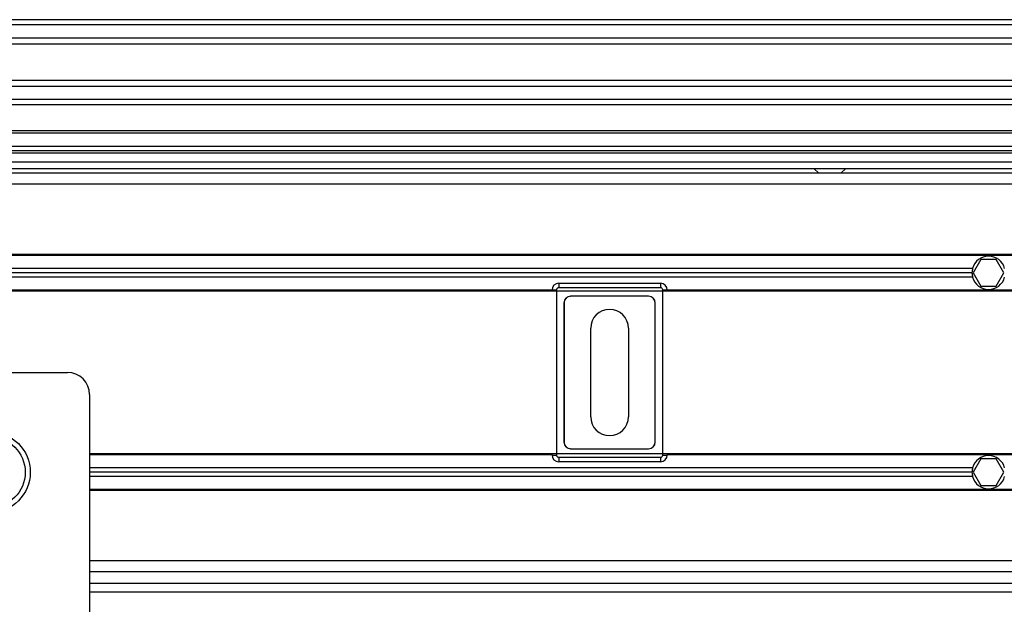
# Model space of a CAD drawing. Header units: millimetres. Extents: x 0 to 420, y 0 to 297.
# Tile 37 of 63: x 146 to 164, y 244 to 255. Entities that reach past the tile are written whole.
import ezdxf

# ---------------------------------------------------------------- set-up
doc = ezdxf.new("R2010")
doc.units = ezdxf.units.MM

msp = doc.modelspace()

# ---------------------------------------------------------------- linework, layer by layer
at = {"color": 7, "linetype": 'Continuous', "lineweight": 25}
for p, q in [((189.93673, 254.97192), (90.45074, 254.97192)), ((189.84369, 254.87815), (90.54377, 254.87815)), ((189.70347, 254.63662), (90.684, 254.63662)), ((189.67184, 254.52744), (90.71562, 254.52744)), ((189.65382, 253.86474), (90.73365, 253.86474)), ((189.65382, 253.75555), (90.73365, 253.75555)), ((189.65382, 253.51402), (90.73365, 253.51402)), ((189.65382, 253.42026), (90.73365, 253.42026)), ((189.65382, 252.94423), (90.73365, 252.94423)), ((189.65382, 252.90301), (90.73365, 252.90301)), ((189.65382, 252.66056), (90.73365, 252.66056)), ((189.65382, 252.57975), (90.73365, 252.57975)), ((189.65382, 252.53934), (90.73365, 252.53934)), ((90.73365, 252.3777), (189.65382, 252.3777)), ((90.73365, 252.25648), (189.65382, 252.25648)), ((160.75272, 252.25648), (160.84251, 252.17566)), ((161.2466, 252.17566), (161.3364, 252.25648)), ((189.65382, 252.17566), (90.73365, 252.17566)), ((189.65382, 251.97362), (90.73365, 251.97362)), ((186.76931, 250.69267), (93.19857, 250.69267)), ((186.76353, 250.67246), (93.19857, 250.67246)), ((163.64841, 250.43809), (116.73905, 250.43809)), ((163.80052, 250.59973), (163.66054, 250.35727)), ((164.08048, 250.59973), (163.80052, 250.59973)), ((164.22046, 250.35727), (164.08048, 250.59973)), ((163.64841, 250.27646), (116.73905, 250.27646)), ((163.63744, 250.35727), (116.75003, 250.35727)), ((163.66054, 250.35727), (163.80052, 250.11482)), ((164.08048, 250.11482), (164.22046, 250.35727)), ((156.10195, 250.16543), (157.95933, 250.16543)), ((156.10195, 250.16543), (156.10195, 250.08462)), ((157.95933, 250.08462), (156.10195, 250.08462)), ((157.95933, 250.16543), (157.95933, 250.08462)), ((163.80052, 250.11482), (164.08048, 250.11482)), ((186.57746, 250.02188), (93.19857, 250.02188)), ((155.98073, 250.04209), (124.40674, 250.04209)), ((155.98073, 250.02188), (155.98073, 250.04421)), ((155.98073, 250.04421), (156.06154, 250.04421)), ((156.06154, 250.04421), (156.06154, 247.03357)), ((156.31944, 249.93056), (156.32121, 249.9288)), ((157.74183, 249.93056), (156.31944, 249.93056)), ((157.74007, 249.9288), (156.32121, 249.9288)), ((157.74007, 249.9288), (157.74183, 249.93056)), ((157.99974, 250.04421), (158.08055, 250.04421)), ((157.99974, 247.03357), (157.99974, 250.04421)), ((158.08055, 250.04421), (158.08055, 250.02188)), ((186.5832, 250.04209), (158.08055, 250.04209)), ((156.19998, 249.80758), (156.19822, 249.80934)), ((156.19822, 249.80934), (156.19822, 247.26844)), ((156.19998, 249.80758), (156.19998, 247.2702)), ((157.86305, 249.80934), (157.86129, 249.80758)), ((157.86129, 247.2702), (157.86129, 249.80758)), ((157.86305, 247.26844), (157.86305, 249.80934)), ((156.68717, 247.73072), (156.68717, 249.34706)), ((157.37411, 249.34706), (157.37411, 247.73072)), ((133.40509, 248.53889), (147.14401, 248.53889)), ((147.54809, 248.1348), (147.54809, 243.94039)), ((156.19822, 247.26844), (156.19998, 247.2702)), ((157.86129, 247.2702), (157.86305, 247.26844)), ((186.0541, 247.05589), (147.54809, 247.05589)), ((155.98073, 247.03569), (147.54809, 247.03569)), ((155.98073, 247.03357), (155.98073, 247.05589)), ((155.98073, 247.03357), (156.06154, 247.03357)), ((156.32121, 247.14898), (156.31944, 247.14722)), ((156.31944, 247.14722), (157.74183, 247.14722)), ((156.32121, 247.14898), (157.74007, 247.14898)), ((157.74183, 247.14722), (157.74007, 247.14898)), ((157.99974, 247.03357), (158.08055, 247.03357)), ((158.08055, 247.05589), (158.08055, 247.03357)), ((186.05202, 247.03569), (158.08055, 247.03569)), ((156.10195, 246.99316), (157.95933, 246.99316)), ((156.10195, 246.99316), (156.10195, 246.91235)), ((157.95933, 246.91235), (156.10195, 246.91235)), ((157.95933, 246.99316), (157.95933, 246.91235)), ((163.80052, 246.96295), (163.66054, 246.7205)), ((164.08048, 246.96295), (163.80052, 246.96295)), ((164.22046, 246.7205), (164.08048, 246.96295)), ((163.64841, 246.80132), (147.54809, 246.80132)), ((163.63744, 246.7205), (147.54809, 246.7205)), ((163.66054, 246.7205), (163.80052, 246.47805)), ((164.08048, 246.47805), (164.22046, 246.7205)), ((163.64841, 246.63969), (147.54809, 246.63969)), ((163.80052, 246.47805), (164.08048, 246.47805)), ((186.00348, 246.40532), (147.54809, 246.40532)), ((186.00274, 246.38511), (147.54809, 246.38511)), ((185.9837, 245.10416), (147.54809, 245.10416)), ((185.9945, 244.90212), (147.54809, 244.90212)), ((147.54809, 244.70007), (186.00166, 244.70007)), ((147.54809, 244.53844), (186.01435, 244.53844))]:
    msp.add_line(p, q, dxfattribs=at)
for radius in [0.73746, 0.64654]:
    msp.add_circle((145.72971, 246.7205), radius, dxfattribs=at)
for centre, radius, start, end in [((163.9405, 250.35727), 0.30306, 15.46601, 164.53399), ((163.9405, 250.35727), 0.30306, 164.53399, 180), ((163.9405, 250.35727), 0.30306, 180, 195.46601), ((163.9405, 250.35727), 0.30306, 195.46601, 344.53399), ((157.03064, 249.34706), 0.34347, 0, 180), ((147.14401, 248.1348), 0.40409, 0, 90), ((157.03064, 247.73072), 0.34347, 180, 0), ((163.9405, 246.7205), 0.30306, 15.46601, 164.53399), ((163.9405, 246.7205), 0.30306, 164.53399, 180), ((163.9405, 246.7205), 0.30306, 180, 195.46601), ((163.9405, 246.7205), 0.30306, 195.46601, 344.53399)]:
    msp.add_arc(centre, radius, start, end, dxfattribs=at)
for centre, major_axis, ratio, start_param, end_param in [((156.10195, 250.04421), (0.08572, 0.08572), 0.99997462, 0.78543624, 2.35615641), ((156.10195, 250.04421), (-0.02858, 0.02858), 0.99992385, 5.49782522, 7.06854539), ((157.95933, 250.04421), (0.08572, -0.08572), 0.99997462, 0.78543624, 2.35615641), ((157.95933, 250.04421), (0.02858, 0.02858), 0.99992385, 5.49782522, 7.06854539), ((156.31945, 249.80933), (-0.08573, 0.08573), 0.99992385, 5.49782522, 7.06854539), ((156.32122, 249.80757), (-0.08573, 0.08573), 0.99992385, 5.49782522, 7.06854539), ((157.74006, 249.80757), (0.08573, 0.08573), 0.99992385, 5.49782522, 7.06854539), ((157.74182, 249.80933), (0.08573, 0.08573), 0.99992385, 5.49782522, 7.06854539), ((156.31945, 247.26845), (-0.08573, -0.08573), 0.99992385, 5.49782522, 7.06854539), ((156.32122, 247.27021), (-0.08573, -0.08573), 0.99992385, 5.49782522, 7.06854539), ((157.74006, 247.27021), (0.08573, -0.08573), 0.99992385, 5.49782522, 7.06854539), ((157.74182, 247.26845), (0.08573, -0.08573), 0.99992385, 5.49782522, 7.06854539), ((156.10195, 247.03357), (0.08572, -0.08572), 0.99997462, 3.92702889, 5.49774907), ((156.10195, 247.03357), (-0.02858, -0.02858), 0.99992385, 5.49782522, 7.06854539), ((157.95933, 247.03357), (0.02858, -0.02858), 0.99992385, 5.49782522, 7.06854539), ((157.95933, 247.03357), (0.08572, 0.08572), 0.99997462, 3.92702889, 5.49774907)]:
    msp.add_ellipse(centre, major_axis=major_axis, ratio=ratio, start_param=start_param, end_param=end_param, dxfattribs=at)

doc.saveas('drawing.dxf')
